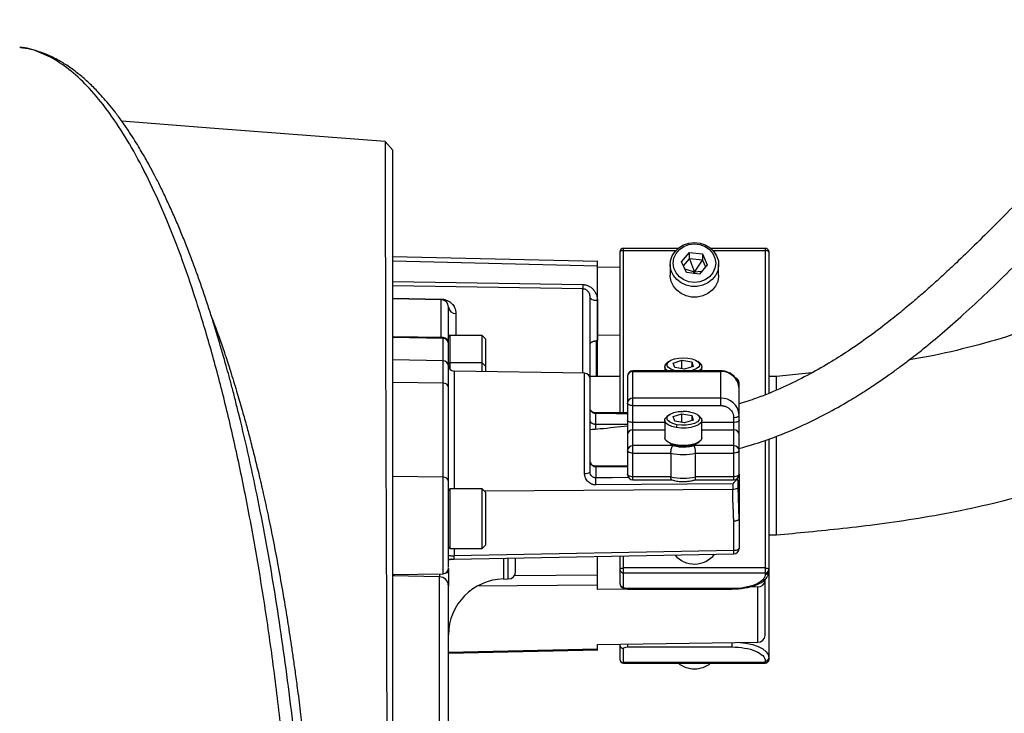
# Model space of a CAD drawing. Header units: inches. Extents: x -21 to 109, y -42 to 31.
# Tile 14 of 15: x 93 to 103, y 5 to 12. Entities that reach past the tile are written whole.
import ezdxf

# ---------------------------------------------------------------- set-up
doc = ezdxf.new("R2010")
doc.units = ezdxf.units.IN
doc.header["$MEASUREMENT"] = 0

msp = doc.modelspace()

# ---------------------------------------------------------------- linework, layer by layer
at = {"color": 7, "linetype": 'Continuous', "lineweight": 25}
for p, q in [((92.715, 11.728), (92.713, 11.728)), ((92.714, 11.728), (92.713, 11.728)), ((96.654, 10.643), (96.574, 10.735)), ((99.669, 9.606), (99.094, 9.606)), ((100.591, 9.606), (100.016, 9.606)), ((98.82, 9.466), (96.652, 9.516)), ((98.819, 9.42), (96.654, 9.47)), ((99.055, 9.567), (99.055, 7.867)), ((99.707, 9.465), (99.79, 9.563)), ((99.727, 9.422), (99.79, 9.497)), ((99.79, 9.563), (99.926, 9.547)), ((99.79, 9.497), (99.79, 9.563)), ((99.926, 9.481), (99.79, 9.497)), ((99.79, 9.497), (99.843, 9.354)), ((99.843, 9.354), (99.926, 9.481)), ((99.926, 9.547), (99.978, 9.433)), ((99.926, 9.547), (99.926, 9.481)), ((99.926, 9.481), (99.958, 9.41)), ((100.63, 9.567), (100.63, 8.077)), ((98.819, 8.632), (98.819, 9.42)), ((98.819, 9.412), (99.055, 9.408)), ((99.587, 9.436), (99.587, 9.323)), ((99.759, 9.351), (99.707, 9.465)), ((99.843, 9.354), (99.743, 9.387)), ((99.978, 9.433), (99.895, 9.335)), ((100.098, 9.323), (100.098, 9.436)), ((99.895, 9.335), (99.759, 9.351)), ((99.829, 9.343), (99.843, 9.354)), ((99.916, 9.361), (99.843, 9.354)), ((99.851, 9.34), (99.843, 9.354)), ((96.654, 9.256), (98.663, 9.223)), ((98.663, 9.178), (96.654, 9.211)), ((96.654, 9.079), (97.167, 9.071)), ((97.167, 9.064), (96.654, 9.073)), ((98.818, 9.054), (98.818, 8.632)), ((97.186, 8.663), (96.654, 8.672)), ((97.186, 8.655), (96.654, 8.665)), ((97.186, 6.169), (97.186, 8.663)), ((97.598, 8.687), (97.26, 8.687)), ((97.638, 8.648), (97.598, 8.687)), ((97.598, 8.305), (97.598, 8.687)), ((97.638, 8.304), (97.638, 8.648)), ((99.055, 8.69), (98.819, 8.686)), ((97.244, 8.359), (97.244, 8.597)), ((98.804, 8.632), (98.804, 8.252)), ((98.818, 8.632), (98.819, 8.632)), ((97.186, 8.418), (96.654, 8.427)), ((97.598, 8.396), (97.26, 8.396)), ((97.638, 8.357), (97.598, 8.396)), ((99.528, 8.355), (99.528, 8.312)), ((99.571, 8.411), (99.55, 8.394)), ((99.619, 8.395), (99.71, 8.424)), ((99.634, 8.347), (99.619, 8.395)), ((99.739, 8.329), (99.634, 8.347)), ((99.71, 8.424), (99.815, 8.406)), ((99.71, 8.334), (99.71, 8.424)), ((99.829, 8.358), (99.739, 8.329)), ((99.815, 8.406), (99.829, 8.358)), ((99.815, 8.406), (99.815, 8.353)), ((99.899, 8.394), (99.878, 8.411)), ((99.921, 8.312), (99.921, 8.355)), ((98.682, 8.286), (97.302, 8.31)), ((99.055, 8.252), (98.74, 8.252)), ((99.134, 8.253), (99.134, 7.792)), ((100.118, 8.312), (99.193, 8.312)), ((99.193, 7.16), (99.193, 8.312)), ((99.193, 8.307), (100.118, 8.307)), ((100.118, 8.312), (100.118, 7.945)), ((100.709, 8.252), (100.63, 8.252)), ((101.084, 8.292), (100.709, 8.252)), ((100.709, 8.113), (100.709, 8.252)), ((97.186, 8.182), (96.654, 8.189)), ((97.244, 7.145), (97.244, 8.142)), ((100.315, 7.792), (100.315, 8.184)), ((100.118, 8.024), (99.193, 8.024)), ((99.193, 7.945), (100.118, 7.945)), ((98.799, 7.694), (98.799, 7.864)), ((99.134, 7.867), (98.8, 7.869)), ((99.571, 7.845), (99.55, 7.828)), ((99.619, 7.829), (99.71, 7.858)), ((99.634, 7.782), (99.619, 7.829)), ((99.71, 7.858), (99.815, 7.84)), ((99.71, 7.768), (99.71, 7.858)), ((99.815, 7.84), (99.829, 7.792)), ((99.815, 7.84), (99.815, 7.788)), ((99.899, 7.828), (99.878, 7.845)), ((100.256, 7.82), (100.256, 7.16)), ((99.528, 7.789), (99.528, 7.606)), ((99.739, 7.763), (99.634, 7.782)), ((99.658, 7.743), (99.649, 7.713)), ((99.829, 7.792), (99.739, 7.763)), ((99.921, 7.606), (99.921, 7.789)), ((99.134, 7.635), (99.134, 7.219)), ((100.315, 7.219), (100.315, 7.635)), ((100.709, 6.579), (100.709, 7.622)), ((99.613, 7.522), (99.193, 7.522)), ((100.256, 7.522), (99.836, 7.522)), ((100.591, 7.579), (100.591, 6.161)), ((100.63, 7.591), (100.63, 5.265)), ((99.193, 7.443), (99.594, 7.443)), ((99.594, 7.443), (99.594, 7.194)), ((99.855, 7.194), (99.855, 7.443)), ((99.855, 7.443), (100.256, 7.443)), ((99.134, 7.305), (98.799, 7.305)), ((98.799, 7.305), (98.799, 7.182)), ((97.186, 7.189), (96.654, 7.196)), ((99.594, 7.194), (99.193, 7.194)), ((100.256, 7.194), (99.855, 7.194)), ((100.247, 7.118), (98.8, 7.107)), ((99.193, 7.16), (99.605, 7.16)), ((99.844, 7.16), (100.256, 7.16)), ((100.247, 7.118), (100.247, 7.06)), ((100.295, 7.164), (100.29, 7.172)), ((100.305, 7.083), (100.305, 7.152)), ((100.314, 6.746), (100.305, 7.083)), ((97.598, 7.065), (97.26, 7.065)), ((97.638, 7.026), (97.598, 7.065)), ((97.598, 6.435), (97.598, 7.065)), ((97.638, 6.475), (97.638, 7.026)), ((100.257, 6.413), (100.257, 6.725)), ((100.315, 6.75), (100.315, 6.438)), ((100.63, 6.579), (100.709, 6.579)), ((97.598, 6.435), (97.638, 6.475)), ((97.26, 6.435), (97.598, 6.435)), ((100.257, 6.413), (97.302, 6.356)), ((97.302, 6.322), (100.258, 6.379)), ((98.819, 6.153), (98.819, 6.351)), ((99.055, 6.356), (99.055, 6.063)), ((99.094, 6.028), (99.094, 6.356)), ((96.654, 6.16), (97.186, 6.169)), ((97.147, 6.136), (96.654, 6.148)), ((97.244, 6.221), (97.244, 6.168)), ((100.591, 6.23), (99.094, 6.23)), ((99.094, 6.177), (100.591, 6.177)), ((97.147, 4.542), (97.147, 6.136)), ((97.824, 6.112), (97.875, 6.113)), ((98.819, 6.002), (98.819, 6.048)), ((100.591, 5.518), (100.591, 6.112)), ((99.154, 6.007), (98.819, 6.002)), ((100.236, 6.011), (99.134, 6.011)), ((99.134, 6.007), (100.236, 6.007)), ((100.513, 6.029), (100.416, 6.027)), ((100.513, 5.446), (100.513, 6.029)), ((98.819, 5.42), (100.513, 5.446)), ((98.819, 5.373), (98.819, 5.42)), ((99.055, 5.423), (99.055, 5.265)), ((97.244, 5.329), (98.82, 5.366)), ((99.094, 5.225), (99.094, 5.379)), ((99.134, 5.395), (100.236, 5.395)), ((100.591, 5.229), (99.094, 5.229)), ((99.094, 5.225), (100.591, 5.225)), ((100.591, 5.246), (100.591, 5.225))]:
    msp.add_line(p, q, dxfattribs=at)
at = {"color": 8, "linetype": 'Continuous', "lineweight": 25}
for p, q in [((99.094, 7.867), (99.094, 9.606)), ((99.094, 9.584), (99.645, 9.584)), ((100.04, 9.584), (100.591, 9.584)), ((100.591, 9.606), (100.591, 8.061)), ((98.663, 8.286), (98.663, 9.178)), ((97.167, 8.663), (97.167, 9.064)), ((97.321, 8.92), (97.321, 8.687)), ((97.26, 8.329), (97.26, 8.687)), ((98.818, 8.252), (98.818, 8.629)), ((97.302, 8.31), (97.302, 7.065)), ((98.682, 7.229), (98.682, 8.286)), ((99.134, 7.746), (98.799, 7.746)), ((99.528, 7.767), (99.193, 7.767)), ((100.256, 7.767), (99.921, 7.767)), ((99.193, 7.688), (99.528, 7.688)), ((99.921, 7.688), (100.256, 7.688)), ((98.799, 7.3), (99.134, 7.3)), ((97.26, 6.435), (97.26, 7.065)), ((100.247, 7.06), (97.623, 7.04)), ((97.302, 6.435), (97.302, 6.356)), ((97.824, 6.332), (97.824, 6.112)), ((97.875, 6.113), (97.875, 6.333)), ((97.147, 6.168), (97.147, 6.136)), ((98.819, 6.153), (97.937, 6.145)), ((98.819, 6.048), (97.546, 6.037)), ((99.134, 6.011), (99.134, 6.007)), ((100.236, 6.007), (100.236, 6.011)), ((99.134, 5.425), (99.134, 5.395)), ((100.236, 5.442), (100.236, 5.395)), ((98.819, 5.373), (97.244, 5.337))]:
    msp.add_line(p, q, dxfattribs=at)
at = {"color": 7, "linetype": 'Continuous', "lineweight": 25, "flags": 128}
for points in [[(96.575, 10.734), (94.771, 10.874), (93.793, 10.949)], [(99.094, 9.584), (99.087, 9.583), (99.079, 9.582), (99.073, 9.581), (99.067, 9.579), (99.062, 9.576), (99.058, 9.573), (99.056, 9.57), (99.055, 9.567)], [(99.843, 9.668), (99.902, 9.661), (99.957, 9.643), (100.007, 9.613), (100.048, 9.574), (100.077, 9.528), (100.095, 9.476), (100.098, 9.422), (100.088, 9.369), (100.064, 9.32), (100.029, 9.277), (99.983, 9.242), (99.93, 9.218), (99.872, 9.205), (99.813, 9.205), (99.755, 9.218), (99.702, 9.242), (99.656, 9.277), (99.621, 9.32), (99.597, 9.369), (99.587, 9.422), (99.591, 9.476), (99.608, 9.528), (99.637, 9.574), (99.678, 9.613), (99.728, 9.643), (99.784, 9.661), (99.843, 9.668)], [(99.843, 9.246), (99.784, 9.253), (99.73, 9.273), (99.684, 9.305), (99.648, 9.347), (99.626, 9.396), (99.618, 9.449), (99.626, 9.502), (99.648, 9.551), (99.684, 9.593), (99.73, 9.625), (99.784, 9.646), (99.843, 9.653)], [(99.843, 9.653), (99.901, 9.646), (99.955, 9.625), (100.001, 9.593), (100.037, 9.551), (100.059, 9.502), (100.067, 9.449), (100.059, 9.396), (100.037, 9.347), (100.001, 9.305), (99.955, 9.273), (99.901, 9.253), (99.843, 9.246)], [(100.63, 9.567), (100.629, 9.57), (100.627, 9.573), (100.623, 9.576), (100.618, 9.579), (100.612, 9.581), (100.606, 9.582), (100.598, 9.583), (100.591, 9.584)], [(100.098, 9.323), (100.098, 9.309), (100.088, 9.256), (100.064, 9.207), (100.029, 9.164), (99.983, 9.129), (99.93, 9.105), (99.872, 9.092), (99.813, 9.092), (99.755, 9.105), (99.702, 9.129), (99.656, 9.164), (99.621, 9.207), (99.597, 9.256), (99.587, 9.309), (99.587, 9.323)], [(98.818, 9.054), (98.802, 9.055), (98.788, 9.057), (98.774, 9.06), (98.763, 9.064), (98.753, 9.069), (98.746, 9.075), (98.742, 9.081), (98.74, 9.088)], [(99.643, 8.312), (99.631, 8.315), (99.593, 8.329), (99.567, 8.346), (99.553, 8.366), (99.553, 8.387), (99.567, 8.407), (99.593, 8.425), (99.631, 8.438), (99.676, 8.447), (99.724, 8.45)], [(99.724, 8.45), (99.773, 8.447), (99.818, 8.438), (99.855, 8.425), (99.882, 8.407), (99.896, 8.387), (99.896, 8.366), (99.882, 8.346), (99.855, 8.329), (99.818, 8.315), (99.806, 8.312)], [(99.556, 8.312), (99.539, 8.327), (99.528, 8.349), (99.532, 8.372), (99.55, 8.393), (99.55, 8.394)], [(99.899, 8.394), (99.899, 8.393), (99.917, 8.372), (99.921, 8.349), (99.91, 8.327), (99.893, 8.312)], [(99.193, 7.945), (99.181, 7.946), (99.17, 7.947), (99.16, 7.949), (99.151, 7.952), (99.144, 7.956), (99.138, 7.961), (99.135, 7.965), (99.134, 7.97)], [(99.649, 7.713), (99.602, 7.724), (99.565, 7.741), (99.54, 7.761), (99.528, 7.783), (99.531, 7.806), (99.549, 7.827), (99.55, 7.828)], [(99.658, 7.743), (99.613, 7.755), (99.578, 7.772), (99.557, 7.792), (99.551, 7.814), (99.562, 7.836), (99.587, 7.855), (99.625, 7.871), (99.672, 7.881), (99.724, 7.884)], [(99.899, 7.828), (99.899, 7.828), (99.917, 7.807), (99.921, 7.784), (99.91, 7.762), (99.886, 7.742), (99.85, 7.726), (99.805, 7.714), (99.754, 7.707), (99.701, 7.707), (99.649, 7.713)], [(99.791, 7.878), (99.833, 7.868), (99.867, 7.853), (99.889, 7.834), (99.898, 7.813), (99.892, 7.793), (99.873, 7.773), (99.842, 7.757), (99.802, 7.745), (99.755, 7.739), (99.706, 7.738), (99.658, 7.743)], [(100.256, 7.82), (100.267, 7.821), (100.279, 7.822), (100.289, 7.824), (100.298, 7.828), (100.305, 7.831), (100.31, 7.836), (100.314, 7.84), (100.315, 7.845)], [(99.193, 7.767), (99.181, 7.767), (99.17, 7.769), (99.16, 7.771), (99.151, 7.774), (99.144, 7.778), (99.138, 7.782), (99.135, 7.787), (99.134, 7.792)], [(100.315, 7.792), (100.314, 7.787), (100.31, 7.782), (100.305, 7.778), (100.298, 7.774), (100.289, 7.771), (100.279, 7.769), (100.267, 7.767), (100.256, 7.767)], [(99.921, 7.606), (99.921, 7.6), (99.91, 7.578), (99.885, 7.558), (99.849, 7.541), (99.803, 7.529), (99.751, 7.523), (99.698, 7.523), (99.646, 7.529), (99.6, 7.541), (99.564, 7.558), (99.539, 7.578), (99.528, 7.6), (99.528, 7.606)], [(99.193, 7.443), (99.181, 7.444), (99.17, 7.445), (99.16, 7.448), (99.151, 7.451), (99.144, 7.455), (99.138, 7.459), (99.135, 7.464), (99.134, 7.468)], [(100.315, 7.468), (100.314, 7.464), (100.31, 7.459), (100.305, 7.455), (100.298, 7.451), (100.289, 7.448), (100.279, 7.445), (100.267, 7.444), (100.256, 7.443)], [(99.193, 7.194), (99.181, 7.194), (99.17, 7.196), (99.16, 7.198), (99.151, 7.201), (99.144, 7.205), (99.138, 7.209), (99.135, 7.214), (99.134, 7.219)], [(100.315, 7.219), (100.314, 7.214), (100.31, 7.209), (100.305, 7.205), (100.298, 7.201), (100.289, 7.198), (100.279, 7.196), (100.267, 7.194), (100.256, 7.194)], [(100.303, 7.091), (100.305, 7.085), (100.305, 7.083)], [(100.257, 6.725), (100.268, 6.726), (100.279, 6.727), (100.289, 6.73), (100.298, 6.733), (100.305, 6.736), (100.311, 6.741), (100.314, 6.745), (100.315, 6.75)], [(97.302, 6.322), (97.302, 6.322), (97.302, 6.322), (97.302, 6.325), (97.302, 6.329), (97.302, 6.334), (97.302, 6.34), (97.302, 6.347), (97.302, 6.356)], [(100.315, 6.438), (100.314, 6.433), (100.311, 6.428), (100.305, 6.424), (100.298, 6.42), (100.289, 6.417), (100.279, 6.415), (100.268, 6.413), (100.257, 6.413)], [(99.055, 6.213), (99.056, 6.216), (99.058, 6.219), (99.062, 6.222), (99.067, 6.225), (99.073, 6.227), (99.079, 6.228), (99.087, 6.229), (99.094, 6.23)], [(100.591, 6.23), (100.598, 6.229), (100.606, 6.228), (100.612, 6.227), (100.618, 6.225), (100.623, 6.222), (100.627, 6.219), (100.629, 6.216), (100.63, 6.213)]]:
    msp.add_lwpolyline(points, dxfattribs=at)
at = {"color": 8, "linetype": 'Continuous', "lineweight": 25, "flags": 128}
for points in [[(98.799, 7.864), (99.02, 7.862), (99.134, 7.861)], [(99.146, 7.184), (98.972, 7.183), (98.799, 7.182)], [(100.305, 7.083), (100.303, 7.08), (100.299, 7.074), (100.293, 7.069), (100.283, 7.065), (100.272, 7.062), (100.26, 7.06), (100.247, 7.06)], [(99.055, 5.414), (99.057, 5.421), (99.058, 5.423)], [(100.324, 5.443), (100.387, 5.435), (100.455, 5.42), (100.515, 5.399), (100.564, 5.374), (100.6, 5.345), (100.622, 5.314), (100.63, 5.281)]]:
    msp.add_lwpolyline(points, dxfattribs=at)
at = {"color": 7, "linetype": 'Continuous', "lineweight": 25}
for centre, radius, start, end in [((99.094, 9.567), 0.0394, 90, 180), ((100.591, 9.567), 0.0394, 360, 90), ((99.755, 9.201), 1.092, 178.8198, 181.1802), ((97.306, 9.067), 0.139, 178.7024, 181.2976), ((97.165, 8.985), 0.0787, 360, 89), ((97.317, 8.992), 0.0729, 185.4066, 273.7409), ((97.185, 8.604), 0.0591, 360, 89), ((97.185, 8.597), 0.0587, 0.3518, 89.364), ((97.26, 8.672), 0.0157, 90, 180), ((97.185, 8.359), 0.0587, 0.3518, 89.364), ((97.26, 8.381), 0.0157, 90, 180), ((97.303, 8.369), 0.0591, 180, 269), ((98.681, 8.227), 0.0591, 360, 89), ((99.193, 8.253), 0.0591, 90, 180), ((99.19, 8.25), 0.0565, 87.3247, 177.0479), ((100.127, 8.118), 0.188, 2.9521, 92.6753), ((100.256, 8.184), 0.0591, 0, 71.7131), ((97.192, 8.129), 0.0531, 8.8916, 96.0281), ((99.19, 7.967), 0.0565, 87.3247, 177.0479), ((100.127, 7.836), 0.188, 2.9521, 92.6753), ((99.725, 7.497), 0.387, 80.2563, 90.1233), ((99.19, 7.632), 0.0565, 87.3247, 177.0479), ((100.259, 7.632), 0.0565, 2.9521, 92.6753), ((99.19, 7.465), 0.0565, 87.3247, 177.0479), ((100.259, 7.465), 0.0565, 2.9521, 92.6753), ((97.243, 7.382), 0.0984, 89, 90), ((99.724, 7.941), 0.514, 255.2945, 284.7055), ((97.192, 7.136), 0.0531, 8.8916, 96.0281), ((97.243, 7.139), 0.139, 89.2929, 90), ((98.696, 7.306), 0.078, 259.9348, 304.685), ((96.356, 7.111), 2.444, 359.9192, 1.666), ((99.193, 7.219), 0.0591, 180, 270), ((99.724, 7.691), 0.514, 255.2945, 284.7055), ((100.256, 7.219), 0.0591, 270, 0), ((97.26, 7.049), 0.0157, 90, 180), ((97.26, 6.451), 0.0157, 180, 270), ((99.842, 6.541), 0.27, 220.1477, 322.0643), ((100.256, 6.438), 0.0591, 270, 360), ((97.185, 6.228), 0.0591, 271, 360), ((97.874, 6.192), 0.0787, 271, 360), ((99.093, 6.215), 0.0377, 182.9521, 272.6753), ((100.592, 6.215), 0.0377, 267.3247, 357.0479), ((100.592, 6.198), 0.0377, 267.3247, 357.0479), ((97.147, 6.039), 0.0966, 1.0565, 90.0665), ((97.835, 5.522), 0.591, 91, 180), ((99.093, 6.065), 0.0377, 182.9521, 272.6753), ((100.515, 6.104), 0.0752, 268.2573, 357.1113), ((100.515, 5.521), 0.0752, 268.2573, 357.1113), ((99.093, 5.416), 0.0377, 182.9521, 272.6753), ((99.094, 5.265), 0.0394, 180, 270), ((99.093, 5.266), 0.0377, 182.9521, 272.6753), ((99.84, 5.433), 0.269, 230.5323, 270.4854), ((99.845, 5.433), 0.269, 269.5146, 309.4677), ((100.592, 5.283), 0.0377, 267.3247, 357.0479), ((100.591, 5.265), 0.0394, 270, 0), ((100.592, 5.266), 0.0377, 267.3247, 357.0479)]:
    msp.add_arc(centre, radius, start, end, dxfattribs=at)
at = {"color": 8, "linetype": 'Continuous', "lineweight": 25}
for centre, radius, start, end in [((100.261, 8.182), 0.0538, 1.5988, 70.7496), ((98.824, 7.865), 0.0249, 169.3681, 182.0969), ((97.19, 6.167), 0.0541, 0.8538, 33.5347)]:
    msp.add_arc(centre, radius, start, end, dxfattribs=at)
at = {"color": 7, "linetype": 'Continuous', "lineweight": 25}
for points, knots in [([(108.099, 12.023), (107.925, 11.869), (107.581, 11.566), (107.066, 11.121), (106.557, 10.694), (106.05, 10.292), (105.543, 9.917), (105.032, 9.574), (104.538, 9.28), (104.062, 9.033), (103.605, 8.833), (103.143, 8.668), (102.673, 8.539), (102.329, 8.463), (102.14, 8.434), (102.114, 8.43)], [0, 0, 0, 0, 0.099761, 0.197441, 0.292618, 0.385025, 0.474683, 0.561743, 0.646264, 0.71788, 0.787169, 0.854644, 0.921519, 0.988919, 1, 1, 1, 1]), ([(95.841, -1.106), (95.844, -0.958), (95.851, -0.677), (95.855, -0.275), (95.856, 0.084), (95.854, 0.4), (95.85, 0.672), (95.845, 0.942), (95.838, 1.226), (95.828, 1.54), (95.81, 1.995), (95.778, 2.588), (95.727, 3.309), (95.669, 3.959), (95.607, 4.536), (95.545, 5.043), (95.476, 5.537), (95.402, 6.018), (95.321, 6.487), (95.233, 6.947), (95.137, 7.401), (95.056, 7.744), (94.996, 7.984), (94.961, 8.122), (94.927, 8.249), (94.896, 8.359), (94.871, 8.449), (94.848, 8.527), (94.825, 8.606), (94.795, 8.707), (94.756, 8.834), (94.709, 8.981), (94.66, 9.129), (94.61, 9.273), (94.558, 9.417), (94.503, 9.562), (94.445, 9.708), (94.386, 9.852), (94.324, 9.993), (94.261, 10.131), (94.199, 10.261), (94.14, 10.376), (94.09, 10.469), (94.048, 10.545), (94.01, 10.613), (93.966, 10.686), (93.915, 10.768), (93.857, 10.858), (93.791, 10.953), (93.722, 11.046), (93.654, 11.131), (93.591, 11.204), (93.519, 11.283), (93.432, 11.368), (93.325, 11.46), (93.233, 11.527), (93.155, 11.576), (93.092, 11.611), (93.017, 11.648), (92.928, 11.682), (92.827, 11.712), (92.756, 11.722), (92.72, 11.727)], [0, 0, 0, 0, 0.023027, 0.043859, 0.062505, 0.078869, 0.092951, 0.10478, 0.120946, 0.137317, 0.153968, 0.19252, 0.231249, 0.270221, 0.299321, 0.328319, 0.357287, 0.386258, 0.415325, 0.444889, 0.475013, 0.506353, 0.516504, 0.526812, 0.536515, 0.544812, 0.551705, 0.557207, 0.562955, 0.570094, 0.581046, 0.593582, 0.606081, 0.618461, 0.630727, 0.644288, 0.657959, 0.671856, 0.685973, 0.700316, 0.714732, 0.727761, 0.739054, 0.747278, 0.754923, 0.764021, 0.774715, 0.787011, 0.800549, 0.815588, 0.829279, 0.841619, 0.852895, 0.872108, 0.891939, 0.913969, 0.923345, 0.934468, 0.947804, 0.963354, 0.981127, 1, 1, 1, 1]), ([(96.575, 10.734), (96.575, 10.734), (96.575, 10.735), (96.575, 10.729), (96.575, 10.721), (96.575, 10.714), (96.575, 10.706), (96.575, 10.698), (96.575, 10.691), (96.575, 10.683), (96.575, 10.674), (96.575, 10.664), (96.575, 10.651), (96.575, 10.633), (96.575, 10.613), (96.575, 10.593), (96.575, 10.576), (96.575, 10.561), (96.575, 10.548), (96.575, 10.534), (96.575, 10.517), (96.575, 10.468), (96.575, 10.411), (96.575, 10.345), (96.575, 10.313), (96.575, 10.284), (96.575, 10.259), (96.575, 10.233), (96.576, 10.2), (96.576, 10.161), (96.576, 10.12), (96.576, 10.084), (96.576, 10.055), (96.576, 10.034), (96.576, 10.013), (96.576, 9.987), (96.576, 9.958), (96.576, 9.935), (96.576, 9.92), (96.576, 9.916), (96.576, 9.914), (96.576, 9.912), (96.576, 9.901), (96.576, 9.881), (96.576, 9.848), (96.576, 9.803), (96.576, 9.745), (96.576, 9.695), (96.576, 9.659), (96.576, 9.643), (96.576, 9.625), (96.576, 9.607), (96.576, 9.589), (96.576, 9.57), (96.576, 9.55), (96.576, 9.489), (96.577, 9.392), (96.577, 9.262), (96.577, 9.151), (96.577, 9.06), (96.577, 8.99), (96.578, 8.939), (96.578, 8.903), (96.578, 8.872), (96.578, 8.84), (96.578, 8.806), (96.578, 8.771), (96.578, 8.735), (96.578, 8.686), (96.578, 8.623), (96.578, 8.545), (96.579, 8.465), (96.579, 8.402), (96.579, 8.345), (96.579, 8.287), (96.579, 8.201), (96.58, 8.088), (96.58, 7.976), (96.58, 7.888), (96.581, 7.836), (96.581, 7.799), (96.581, 7.762), (96.581, 7.725), (96.581, 7.651), (96.582, 7.522), (96.582, 7.33), (96.583, 7.112), (96.584, 6.882), (96.585, 6.706), (96.585, 6.579), (96.585, 6.505), (96.586, 6.426), (96.586, 6.352), (96.586, 6.281), (96.586, 6.215), (96.587, 6.139), (96.587, 6.057), (96.587, 5.963), (96.587, 5.876), (96.588, 5.792), (96.588, 5.715), (96.588, 5.64), (96.588, 5.568), (96.588, 5.499), (96.589, 5.434), (96.589, 5.355), (96.589, 5.25), (96.59, 5.105), (96.59, 4.934), (96.591, 4.74), (96.591, 4.536), (96.591, 4.383), (96.592, 4.292), (96.592, 4.262), (96.592, 4.232), (96.592, 4.201), (96.592, 4.17), (96.592, 4.137), (96.592, 4.095), (96.592, 4.034), (96.592, 3.946), (96.593, 3.829), (96.593, 3.723), (96.593, 3.637), (96.593, 3.579), (96.593, 3.517), (96.593, 3.453), (96.593, 3.385), (96.594, 3.314), (96.594, 3.099), (96.594, 2.75), (96.595, 2.278), (96.595, 1.84), (96.595, 1.436), (96.595, 1.072), (96.594, 0.748), (96.594, 0.464), (96.593, 0.219), (96.593, 0.069), (96.593, 0)], [0, 0, 0, 0, 0.006084, 0.024465, 0.031948, 0.039584, 0.047373, 0.052442, 0.057165, 0.062146, 0.067382, 0.07287, 0.078609, 0.087457, 0.096372, 0.103917, 0.110092, 0.114902, 0.118351, 0.122799, 0.128445, 0.134086, 0.165048, 0.172061, 0.179073, 0.186083, 0.190017, 0.194553, 0.201416, 0.208993, 0.216454, 0.224071, 0.227876, 0.230957, 0.23456, 0.238687, 0.243338, 0.248515, 0.249778, 0.250317, 0.25036, 0.250614, 0.251596, 0.255037, 0.259942, 0.26658, 0.274959, 0.285091, 0.287288, 0.289552, 0.291884, 0.294283, 0.296749, 0.299282, 0.301881, 0.304545, 0.322728, 0.338323, 0.351364, 0.361141, 0.368774, 0.374267, 0.377624, 0.380358, 0.383975, 0.387591, 0.391206, 0.394821, 0.398435, 0.406179, 0.413923, 0.421668, 0.429355, 0.432197, 0.437831, 0.445781, 0.456053, 0.46866, 0.475923, 0.479102, 0.482284, 0.485469, 0.488657, 0.491848, 0.504535, 0.521131, 0.539168, 0.557147, 0.575068, 0.579604, 0.585803, 0.591654, 0.597158, 0.602316, 0.607127, 0.611593, 0.618883, 0.625013, 0.631685, 0.637371, 0.642825, 0.648047, 0.653037, 0.657794, 0.662319, 0.666611, 0.67397, 0.6838, 0.696123, 0.708427, 0.722508, 0.736348, 0.738259, 0.740192, 0.742148, 0.744126, 0.746127, 0.748149, 0.750477, 0.75417, 0.759926, 0.767387, 0.776549, 0.780016, 0.783675, 0.787526, 0.791569, 0.795804, 0.800231, 0.804849, 0.835991, 0.864764, 0.891219, 0.915378, 0.937251, 0.956431, 0.973276, 0.987798, 1, 1, 1, 1]), ([(96.654, 3.156), (96.654, 3.248), (96.654, 3.561), (96.654, 4.084), (96.654, 4.721), (96.654, 5.336), (96.654, 5.926), (96.654, 6.49), (96.654, 7.028), (96.654, 7.537), (96.654, 8.013), (96.654, 8.454), (96.654, 8.859), (96.654, 9.226), (96.654, 9.555), (96.654, 9.843), (96.654, 10.087), (96.654, 10.289), (96.654, 10.447), (96.654, 10.559), (96.654, 10.63), (96.654, 10.638), (96.654, 10.643)], [0, 0, 0, 0, 0.021096, 0.072565, 0.124442, 0.176052, 0.227425, 0.278733, 0.330296, 0.382048, 0.433651, 0.485152, 0.53645, 0.58794, 0.639683, 0.69145, 0.742852, 0.79415, 0.845564, 0.897309, 0.949056, 1, 1, 1, 1]), ([(100.709, 6.579), (100.822, 6.59), (101.056, 6.612), (101.419, 6.649), (101.807, 6.695), (102.222, 6.756), (102.663, 6.836), (103.127, 6.942), (103.609, 7.076), (104.105, 7.243), (104.607, 7.449), (105.11, 7.696), (105.613, 7.979), (106.114, 8.295), (106.613, 8.638), (107.162, 9.048), (107.761, 9.529), (108.412, 10.083), (108.846, 10.465), (109.067, 10.659)], [0, 0, 0, 0, 0.0350333, 0.0724909, 0.1125812, 0.1556051, 0.2019823, 0.2509511, 0.3029118, 0.3573036, 0.4135043, 0.4724231, 0.5331298, 0.5956009, 0.659785, 0.7256379, 0.8142251, 0.9055076, 1, 1, 1, 1]), ([(103.531, 10.379), (103.442, 10.286), (103.272, 10.111), (103.03, 9.864), (102.812, 9.648), (102.631, 9.474), (102.484, 9.336), (102.368, 9.231), (102.265, 9.139), (102.157, 9.046), (102.03, 8.939), (101.87, 8.811), (101.681, 8.668), (101.476, 8.526), (101.258, 8.388), (101.03, 8.259), (100.776, 8.134), (100.535, 8.032), (100.375, 7.983), (100.314, 7.964)], [0, 0, 0, 0, 0.096212, 0.182436, 0.258633, 0.324823, 0.369843, 0.408745, 0.441553, 0.472287, 0.514596, 0.564977, 0.623342, 0.689617, 0.748302, 0.811943, 0.880482, 0.953956, 1, 1, 1, 1]), ([(100.312, 7.491), (100.422, 7.523), (100.643, 7.589), (100.951, 7.717), (101.228, 7.853), (101.453, 7.98), (101.633, 8.091), (101.775, 8.184), (101.896, 8.268), (102.001, 8.345), (102.123, 8.436), (102.276, 8.556), (102.472, 8.719), (102.695, 8.916), (102.944, 9.147), (103.218, 9.414), (103.517, 9.716), (103.724, 9.929), (103.832, 10.041)], [0, 0, 0, 0, 0.075997, 0.152795, 0.221925, 0.28324, 0.326588, 0.364842, 0.398049, 0.426277, 0.453719, 0.501609, 0.559707, 0.627911, 0.706081, 0.794117, 0.892056, 1, 1, 1, 1]), ([(98.819, 9.42), (98.819, 9.422), (98.819, 9.425), (98.819, 9.43), (98.819, 9.435), (98.819, 9.439), (98.819, 9.444), (98.819, 9.447), (98.819, 9.451), (98.819, 9.454), (98.819, 9.457), (98.819, 9.459), (98.819, 9.461), (98.819, 9.463), (98.819, 9.464), (98.819, 9.465), (98.819, 9.466), (98.819, 9.466), (98.819, 9.466)], [0, 0, 0, 0, 0.064815, 0.12932, 0.193517, 0.257404, 0.320982, 0.384251, 0.447212, 0.509865, 0.572209, 0.634245, 0.695973, 0.757393, 0.818506, 0.879311, 0.939809, 1, 1, 1, 1]), ([(98.663, 9.223), (98.665, 9.223), (98.669, 9.223), (98.676, 9.223), (98.683, 9.222), (98.689, 9.221), (98.699, 9.219), (98.712, 9.215), (98.727, 9.208), (98.741, 9.2), (98.759, 9.187), (98.778, 9.169), (98.796, 9.143), (98.806, 9.119), (98.812, 9.1), (98.815, 9.085), (98.817, 9.07), (98.817, 9.059), (98.818, 9.054)], [0, 0, 0, 0, 0.024959, 0.04987, 0.074794, 0.099793, 0.124926, 0.187182, 0.250215, 0.312276, 0.375399, 0.500171, 0.623277, 0.750298, 0.812041, 0.873997, 0.936531, 1, 1, 1, 1]), ([(98.74, 9.088), (98.74, 9.09), (98.74, 9.094), (98.74, 9.099), (98.739, 9.105), (98.738, 9.11), (98.737, 9.115), (98.734, 9.124), (98.729, 9.135), (98.721, 9.149), (98.709, 9.161), (98.698, 9.169), (98.687, 9.174), (98.679, 9.176), (98.671, 9.178), (98.666, 9.178), (98.663, 9.178)], [0, 0, 0, 0, 0.05336, 0.104341, 0.152931, 0.199124, 0.242911, 0.284287, 0.42518, 0.549774, 0.675284, 0.78699, 0.842793, 0.896447, 0.948609, 1, 1, 1, 1]), ([(97.167, 9.071), (97.168, 9.07), (97.171, 9.07), (97.176, 9.07), (97.18, 9.07), (97.185, 9.069), (97.189, 9.069), (97.195, 9.068), (97.2, 9.066), (97.206, 9.065), (97.215, 9.062), (97.229, 9.057), (97.249, 9.047), (97.266, 9.035), (97.279, 9.023), (97.291, 9.009), (97.303, 8.992), (97.312, 8.973), (97.317, 8.957), (97.319, 8.945), (97.321, 8.932), (97.321, 8.924), (97.321, 8.92)], [0, 0, 0, 0, 0.012042, 0.024035, 0.036038, 0.048108, 0.060299, 0.076367, 0.093771, 0.110317, 0.12614, 0.185235, 0.251757, 0.374947, 0.437761, 0.501687, 0.624804, 0.750889, 0.814052, 0.876541, 0.938481, 1, 1, 1, 1]), ([(98.74, 8.238), (98.74, 8.263), (98.74, 8.349), (98.74, 8.482), (98.74, 8.635), (98.74, 8.769), (98.74, 8.883), (98.74, 8.976), (98.74, 9.047), (98.74, 9.074), (98.74, 9.088)], [0, 0, 0, 0, 0.055756, 0.190648, 0.32554, 0.460432, 0.595324, 0.730216, 0.865108, 1, 1, 1, 1]), ([(97.244, 8.611), (97.244, 8.637), (97.244, 8.711), (97.244, 8.815), (97.244, 8.911), (97.244, 8.973), (97.244, 8.981), (97.244, 8.985)], [0, 0, 0, 0, 0.123805, 0.342854, 0.561903, 0.780951, 1, 1, 1, 1]), ([(98.74, 8.59), (98.74, 8.592), (98.74, 8.594), (98.741, 8.597), (98.742, 8.6), (98.743, 8.603), (98.745, 8.605), (98.746, 8.608), (98.749, 8.611), (98.751, 8.613), (98.756, 8.616), (98.763, 8.62), (98.773, 8.624), (98.781, 8.627), (98.789, 8.628), (98.796, 8.629), (98.802, 8.63), (98.804, 8.63)], [0, 0, 0, 0, 0.059664, 0.117954, 0.174994, 0.230917, 0.28586, 0.339974, 0.39341, 0.44633, 0.498899, 0.627797, 0.750326, 0.81586, 0.878661, 0.939691, 1, 1, 1, 1]), ([(98.818, 8.632), (98.816, 8.632), (98.814, 8.632), (98.811, 8.632), (98.808, 8.631), (98.805, 8.63), (98.804, 8.63)], [0, 0, 0, 0, 0.242811, 0.488986, 0.740702, 1, 1, 1, 1]), ([(98.74, 8.151), (98.74, 8.168), (98.74, 8.202), (98.74, 8.225), (98.74, 8.224), (98.74, 8.224)], [0, 0, 0, 0, 0.386899, 0.773798, 1, 1, 1, 1]), ([(100.315, 8.128), (100.314, 8.138), (100.313, 8.163), (100.3, 8.203), (100.275, 8.242), (100.24, 8.275), (100.198, 8.298), (100.156, 8.31), (100.129, 8.312), (100.118, 8.312)], [0, 0, 0, 0, 0.101467, 0.25925, 0.417026, 0.575546, 0.735405, 0.896729, 1, 1, 1, 1]), ([(98.74, 7.242), (98.74, 7.331), (98.74, 7.423), (98.74, 7.605), (98.74, 7.693), (98.74, 7.857), (98.74, 7.932), (98.74, 8.06), (98.74, 8.112), (98.74, 8.151)], [0, 0, 0, 0, 0.25, 0.25, 0.5, 0.5, 0.75, 0.75, 1, 1, 1, 1]), ([(100.118, 7.945), (100.121, 7.945), (100.126, 7.945), (100.133, 7.945), (100.14, 7.944), (100.148, 7.942), (100.155, 7.941), (100.162, 7.939), (100.171, 7.936), (100.182, 7.931), (100.194, 7.925), (100.205, 7.917), (100.216, 7.909), (100.225, 7.899), (100.236, 7.886), (100.245, 7.871), (100.251, 7.855), (100.254, 7.844), (100.255, 7.834), (100.256, 7.826), (100.256, 7.822), (100.256, 7.82)], [0, 0, 0, 0, 0.034293, 0.068586, 0.102879, 0.137172, 0.171465, 0.205758, 0.240051, 0.305033, 0.370021, 0.435067, 0.500104, 0.565423, 0.630078, 0.759981, 0.819965, 0.879953, 0.939693, 0.977081, 1, 1, 1, 1]), ([(98.8, 7.869), (98.792, 7.87), (98.778, 7.871), (98.76, 7.88), (98.746, 7.891), (98.743, 7.899), (98.741, 7.903)], [0, 0, 0, 0, 0.253717, 0.502652, 0.750071, 1, 1, 1, 1]), ([(98.799, 7.746), (98.798, 7.746), (98.795, 7.746), (98.791, 7.747), (98.787, 7.747), (98.784, 7.748), (98.781, 7.748), (98.779, 7.749), (98.777, 7.75), (98.776, 7.75), (98.771, 7.752), (98.764, 7.755), (98.756, 7.76), (98.749, 7.767), (98.744, 7.774), (98.741, 7.781), (98.74, 7.786), (98.74, 7.788), (98.74, 7.788)], [0, 0, 0, 0, 0.046429, 0.088536, 0.126307, 0.159732, 0.188814, 0.213561, 0.233987, 0.250117, 0.261987, 0.380944, 0.500528, 0.610055, 0.742405, 0.878932, 0.965785, 1, 1, 1, 1]), ([(99.134, 7.729), (99.038, 7.718), (98.907, 7.702), (98.776, 7.692), (98.74, 7.689)], [0, 0, 0, 0, 0.730935, 1, 1, 1, 1]), ([(99.134, 7.792), (99.134, 7.79), (99.134, 7.786), (99.134, 7.78), (99.134, 7.774), (99.134, 7.768), (99.134, 7.761), (99.134, 7.755), (99.134, 7.747), (99.134, 7.737), (99.134, 7.725), (99.134, 7.713), (99.134, 7.701), (99.134, 7.69), (99.134, 7.676), (99.134, 7.661), (99.134, 7.648), (99.134, 7.641), (99.134, 7.637), (99.134, 7.635), (99.134, 7.635)], [0, 0, 0, 0, 0.034297, 0.068595, 0.102892, 0.137189, 0.171486, 0.205784, 0.240081, 0.305067, 0.370059, 0.435117, 0.500166, 0.565487, 0.630149, 0.760075, 0.879934, 0.939682, 0.97705, 1, 1, 1, 1]), ([(100.315, 7.635), (100.315, 7.636), (100.315, 7.638), (100.315, 7.641), (100.315, 7.644), (100.315, 7.648), (100.315, 7.652), (100.315, 7.656), (100.315, 7.662), (100.315, 7.67), (100.315, 7.68), (100.315, 7.69), (100.315, 7.701), (100.315, 7.713), (100.315, 7.726), (100.315, 7.738), (100.315, 7.75), (100.315, 7.76), (100.315, 7.771), (100.315, 7.782), (100.315, 7.788), (100.315, 7.792)], [0, 0, 0, 0, 0.034289, 0.068578, 0.102867, 0.137157, 0.171446, 0.205735, 0.240024, 0.304994, 0.369971, 0.435013, 0.500047, 0.565353, 0.629999, 0.722228, 0.760033, 0.820025, 0.880017, 0.940009, 1, 1, 1, 1]), ([(99.578, 7.55), (99.582, 7.547), (99.599, 7.535), (99.63, 7.528), (99.653, 7.524)], [0, 0, 0, 0, 0.261147, 1, 1, 1, 1]), ([(99.594, 7.443), (99.594, 7.445), (99.594, 7.448), (99.594, 7.452), (99.594, 7.457), (99.595, 7.461), (99.595, 7.466), (99.596, 7.471), (99.597, 7.475), (99.597, 7.48), (99.598, 7.485), (99.6, 7.491), (99.602, 7.5), (99.605, 7.508), (99.608, 7.514), (99.61, 7.518), (99.612, 7.521), (99.613, 7.522)], [0, 0, 0, 0, 0.048042, 0.09645, 0.145252, 0.194475, 0.244143, 0.294283, 0.344918, 0.396071, 0.447766, 0.500025, 0.620633, 0.749599, 0.824629, 0.908092, 1, 1, 1, 1]), ([(99.724, 7.505), (99.722, 7.505), (99.717, 7.505), (99.709, 7.506), (99.702, 7.506), (99.695, 7.506), (99.688, 7.507), (99.678, 7.508), (99.661, 7.51), (99.642, 7.514), (99.627, 7.518), (99.619, 7.52), (99.615, 7.521), (99.613, 7.522)], [0, 0, 0, 0, 0.062507, 0.125015, 0.187525, 0.250037, 0.291811, 0.374633, 0.500137, 0.749897, 0.874468, 0.952325, 1, 1, 1, 1]), ([(99.653, 7.524), (99.676, 7.521), (99.724, 7.515), (99.798, 7.522), (99.861, 7.539), (99.885, 7.557), (99.897, 7.566)], [0, 0, 0, 0, 0.250881, 0.501762, 0.752644, 1, 1, 1, 1]), ([(99.836, 7.522), (99.834, 7.521), (99.83, 7.52), (99.824, 7.518), (99.817, 7.516), (99.812, 7.515), (99.805, 7.513), (99.796, 7.512), (99.779, 7.509), (99.759, 7.507), (99.741, 7.506), (99.731, 7.505), (99.726, 7.505), (99.724, 7.505)], [0, 0, 0, 0, 0.062507, 0.125015, 0.187525, 0.250037, 0.291811, 0.374633, 0.500137, 0.749897, 0.874468, 0.952325, 1, 1, 1, 1]), ([(99.855, 7.443), (99.855, 7.445), (99.855, 7.448), (99.855, 7.452), (99.855, 7.457), (99.854, 7.461), (99.853, 7.468), (99.852, 7.478), (99.85, 7.489), (99.847, 7.498), (99.845, 7.505), (99.842, 7.512), (99.839, 7.518), (99.837, 7.52), (99.836, 7.522)], [0, 0, 0, 0, 0.049122, 0.098084, 0.146911, 0.195631, 0.244268, 0.371116, 0.499813, 0.595816, 0.693886, 0.793992, 0.896064, 1, 1, 1, 1]), ([(98.799, 7.305), (98.792, 7.306), (98.779, 7.307), (98.761, 7.316), (98.747, 7.331), (98.743, 7.344), (98.741, 7.351)], [0, 0, 0, 0, 0.257783, 0.504338, 0.747595, 1, 1, 1, 1]), ([(98.8, 7.107), (98.798, 7.107), (98.794, 7.107), (98.787, 7.108), (98.78, 7.109), (98.774, 7.11), (98.767, 7.112), (98.761, 7.114), (98.75, 7.118), (98.734, 7.127), (98.716, 7.142), (98.701, 7.16), (98.692, 7.178), (98.687, 7.193), (98.684, 7.205), (98.682, 7.217), (98.682, 7.225), (98.682, 7.229)], [0, 0, 0, 0, 0.034777, 0.069293, 0.103673, 0.138047, 0.172544, 0.207291, 0.242414, 0.364865, 0.488996, 0.614588, 0.74211, 0.805965, 0.870883, 0.935595, 1, 1, 1, 1]), ([(98.799, 7.182), (98.795, 7.182), (98.791, 7.182), (98.784, 7.183), (98.78, 7.185), (98.773, 7.187), (98.769, 7.189), (98.763, 7.193), (98.76, 7.196), (98.752, 7.204), (98.747, 7.211), (98.742, 7.225), (98.74, 7.234), (98.74, 7.242)], [0, 0, 0, 0, 0.125, 0.125, 0.25, 0.25, 0.375, 0.375, 0.5, 0.5, 0.75, 0.75, 1, 1, 1, 1]), ([(99.603, 7.161), (99.602, 7.161), (99.599, 7.162), (99.597, 7.168), (99.595, 7.175), (99.594, 7.183), (99.594, 7.19), (99.594, 7.194)], [0, 0, 0, 0, 0.245498, 0.441029, 0.631574, 0.817697, 1, 1, 1, 1]), ([(99.845, 7.161), (99.847, 7.161), (99.849, 7.162), (99.852, 7.168), (99.854, 7.175), (99.855, 7.183), (99.855, 7.19), (99.855, 7.194)], [0, 0, 0, 0, 0.247679, 0.44151, 0.63262, 0.815726, 1, 1, 1, 1]), ([(100.315, 7.212), (100.315, 7.198), (100.315, 7.144), (100.315, 7.055), (100.315, 6.947), (100.315, 6.85), (100.315, 6.786), (100.315, 6.759), (100.315, 6.757)], [0, 0, 0, 0, 0.0768622, 0.3022966, 0.527731, 0.7531654, 0.9785998, 1, 1, 1, 1]), ([(97.244, 6.235), (97.244, 6.234), (97.244, 6.23), (97.244, 6.283), (97.244, 6.384), (97.244, 6.526), (97.244, 6.69), (97.244, 6.86), (97.244, 7.022), (97.244, 7.104), (97.244, 7.145)], [0, 0, 0, 0, 0.068128, 0.201253, 0.334377, 0.467502, 0.600626, 0.733751, 0.866875, 1, 1, 1, 1]), ([(99.593, 7.163), (99.601, 7.161), (99.624, 7.153), (99.667, 7.145), (99.72, 7.142), (99.774, 7.145), (99.82, 7.152), (99.846, 7.16), (99.856, 7.163)], [0, 0, 0, 0, 0.102073, 0.295845, 0.485766, 0.674522, 0.864731, 1, 1, 1, 1]), ([(100.247, 7.118), (100.248, 7.119), (100.25, 7.122), (100.255, 7.126), (100.261, 7.133), (100.268, 7.141), (100.275, 7.149), (100.28, 7.155), (100.285, 7.161), (100.288, 7.165), (100.289, 7.166)], [0, 0, 0, 0, 0.074474, 0.172372, 0.294467, 0.500391, 0.647899, 0.770961, 0.890214, 1, 1, 1, 1]), ([(100.303, 7.144), (100.303, 7.145), (100.304, 7.146), (100.305, 7.148), (100.305, 7.151), (100.304, 7.154), (100.303, 7.157), (100.301, 7.16), (100.298, 7.162), (100.294, 7.165), (100.291, 7.166), (100.289, 7.166)], [0, 0, 0, 0, 0.0737597, 0.1652097, 0.2753627, 0.4092224, 0.5005842, 0.6510038, 0.7787984, 0.8924701, 1, 1, 1, 1]), ([(100.257, 6.725), (100.257, 6.731), (100.257, 6.744), (100.256, 6.765), (100.256, 6.786), (100.255, 6.812), (100.253, 6.848), (100.251, 6.89), (100.249, 6.935), (100.248, 6.977), (100.247, 7.018), (100.247, 7.046), (100.247, 7.06)], [0, 0, 0, 0, 0.056312, 0.116747, 0.181307, 0.249999, 0.34947, 0.500001, 0.632307, 0.749991, 0.877518, 1, 1, 1, 1]), ([(97.238, 6.322), (97.239, 6.322), (97.241, 6.32), (97.253, 6.32), (97.274, 6.321), (97.292, 6.322), (97.302, 6.322)], [0, 0, 0, 0, 0.177865, 0.409959, 0.682523, 1, 1, 1, 1]), ([(97.275, 6.321), (97.27, 6.321), (97.258, 6.32), (97.249, 6.319), (97.244, 6.319)], [0, 0, 0, 0, 0.486019, 1, 1, 1, 1]), ([(97.953, 6.192), (97.953, 6.193), (97.953, 6.193), (97.953, 6.197), (97.953, 6.204), (97.953, 6.214), (97.953, 6.229), (97.953, 6.248), (97.953, 6.269), (97.953, 6.292), (97.953, 6.312), (97.953, 6.327), (97.953, 6.334)], [0, 0, 0, 0, 0.087545, 0.17906, 0.259185, 0.377192, 0.497526, 0.607152, 0.73878, 0.829356, 0.919932, 1, 1, 1, 1]), ([(96.674, 6.16), (96.671, 6.159), (96.666, 6.155), (96.656, 6.151), (96.654, 6.149), (96.654, 6.148)], [0, 0, 0, 0, 0.306505, 0.870042, 1, 1, 1, 1]), ([(97.244, 6.168), (97.244, 6.164), (97.244, 6.158), (97.244, 6.148), (97.244, 6.139), (97.244, 6.13), (97.244, 6.121), (97.244, 6.113), (97.244, 6.105), (97.244, 6.097), (97.244, 6.088), (97.244, 6.078), (97.244, 6.067), (97.244, 6.057), (97.244, 6.048), (97.244, 6.044), (97.244, 6.041)], [0, 0, 0, 0, 0.055955, 0.111752, 0.167438, 0.223059, 0.27866, 0.334288, 0.38999, 0.445811, 0.501797, 0.601679, 0.701176, 0.800553, 0.900073, 1, 1, 1, 1]), ([(98.819, 6.048), (98.819, 6.049), (98.819, 6.051), (98.819, 6.054), (98.819, 6.057), (98.819, 6.06), (98.819, 6.064), (98.819, 6.068), (98.819, 6.073), (98.819, 6.078), (98.819, 6.082), (98.819, 6.087), (98.819, 6.093), (98.819, 6.098), (98.819, 6.103), (98.819, 6.109), (98.819, 6.115), (98.819, 6.12), (98.819, 6.126), (98.819, 6.131), (98.819, 6.137), (98.819, 6.142), (98.819, 6.148), (98.819, 6.151), (98.819, 6.153)], [0, 0, 0, 0, 0.045459, 0.090916, 0.136372, 0.181828, 0.227282, 0.272736, 0.31819, 0.363643, 0.409095, 0.454548, 0.5, 0.545452, 0.590905, 0.636357, 0.68181, 0.727264, 0.772718, 0.818172, 0.863628, 0.909084, 0.954541, 1, 1, 1, 1]), ([(100.236, 6.007), (100.248, 6.007), (100.284, 6.008), (100.341, 6.013), (100.407, 6.024), (100.467, 6.04), (100.52, 6.061), (100.566, 6.087), (100.6, 6.117), (100.621, 6.15), (100.629, 6.177), (100.63, 6.192), (100.63, 6.196)], [0, 0, 0, 0, 0.060923, 0.176765, 0.293015, 0.409954, 0.528099, 0.648109, 0.770365, 0.872307, 0.967419, 1, 1, 1, 1]), ([(100.591, 6.161), (100.591, 6.141), (100.581, 6.121), (100.546, 6.085), (100.52, 6.069), (100.454, 6.041), (100.415, 6.03), (100.329, 6.015), (100.283, 6.011), (100.236, 6.011)], [0, 0, 0, 0, 0.25, 0.25, 0.5, 0.5, 0.75, 0.75, 1, 1, 1, 1]), ([(97.244, 4.472), (97.244, 4.483), (97.244, 4.506), (97.244, 4.54), (97.244, 4.574), (97.244, 4.608), (97.244, 4.641), (97.244, 4.674), (97.244, 4.707), (97.244, 4.772), (97.244, 4.867), (97.244, 4.96), (97.244, 5.04), (97.244, 5.118), (97.244, 5.258), (97.244, 5.398), (97.244, 5.527), (97.244, 5.649), (97.244, 5.74), (97.244, 5.816), (97.244, 5.853), (97.244, 5.892), (97.244, 5.925), (97.244, 5.956), (97.244, 5.986), (97.244, 6.014), (97.244, 6.032), (97.244, 6.041)], [0, 0, 0, 0, 0.015563, 0.031127, 0.04669, 0.062253, 0.077817, 0.09338, 0.108943, 0.124506, 0.186756, 0.249005, 0.267141, 0.311793, 0.374514, 0.5, 0.562786, 0.625507, 0.750993, 0.770186, 0.813276, 0.847144, 0.875498, 0.906623, 0.937749, 0.968875, 1, 1, 1, 1]), ([(99.056, 6.063), (99.056, 6.061), (99.055, 6.053), (99.062, 6.037), (99.075, 6.023), (99.091, 6.015), (99.109, 6.009), (99.124, 6.008), (99.134, 6.007)], [0, 0, 0, 0, 0.054325, 0.23267, 0.454241, 0.596256, 0.750973, 1, 1, 1, 1]), ([(98.819, 5.366), (98.819, 5.366), (98.819, 5.364), (98.819, 5.369), (98.819, 5.373)], [0, 0, 0, 0, 0.099252, 1, 1, 1, 1]), ([(99.094, 5.379), (99.094, 5.383), (99.099, 5.387), (99.113, 5.393), (99.123, 5.395), (99.134, 5.395)], [0, 0, 0, 0, 0.5, 0.5, 1, 1, 1, 1]), ([(100.236, 5.395), (100.283, 5.395), (100.329, 5.391), (100.415, 5.376), (100.454, 5.365), (100.52, 5.338), (100.546, 5.321), (100.581, 5.285), (100.591, 5.265), (100.591, 5.246)], [0, 0, 0, 0, 0.25, 0.25, 0.5, 0.5, 0.75, 0.75, 1, 1, 1, 1])]:
    msp.add_open_spline(points, degree=3, knots=knots, dxfattribs=at)
at = {"color": 8, "linetype": 'Continuous', "lineweight": 25}
for points, knots in [([(95.706, -1.117), (95.71, -0.922), (95.718, -0.531), (95.721, 0.056), (95.717, 0.642), (95.703, 1.288), (95.676, 1.993), (95.634, 2.752), (95.578, 3.501), (95.509, 4.235), (95.428, 4.947), (95.335, 5.633), (95.23, 6.295), (95.114, 6.93), (94.988, 7.534), (94.852, 8.104), (94.708, 8.637), (94.555, 9.133), (94.394, 9.592), (94.226, 10.011), (94.052, 10.386), (93.873, 10.718), (93.688, 11.006), (93.499, 11.249), (93.306, 11.444), (93.111, 11.593), (92.914, 11.685), (92.782, 11.729), (92.715, 11.728), (92.714, 11.728)], [0, 0, 0, 0, 0.030154, 0.060397, 0.090554, 0.120531, 0.160363, 0.200216, 0.240276, 0.280539, 0.320521, 0.360353, 0.40022, 0.440295, 0.480516, 0.520464, 0.560284, 0.600137, 0.640186, 0.680379, 0.7203, 0.760081, 0.799876, 0.83984, 0.880053, 0.920027, 0.959796, 0.999529, 1, 1, 1, 1]), ([(94.743, 8.873), (94.753, 8.849), (94.781, 8.776), (94.827, 8.645), (94.883, 8.483), (94.942, 8.3), (95.002, 8.108), (95.057, 7.918), (95.104, 7.751), (95.147, 7.589), (95.191, 7.418), (95.239, 7.223), (95.288, 7.012), (95.338, 6.783), (95.388, 6.537), (95.439, 6.272), (95.478, 6.054), (95.506, 5.891), (95.524, 5.784), (95.542, 5.669), (95.562, 5.545), (95.582, 5.411), (95.603, 5.267), (95.626, 5.108), (95.652, 4.913), (95.68, 4.695), (95.706, 4.474), (95.726, 4.291), (95.741, 4.152), (95.753, 4.043), (95.762, 3.952), (95.771, 3.863), (95.779, 3.774), (95.787, 3.686), (95.795, 3.599), (95.803, 3.513), (95.815, 3.37), (95.831, 3.172), (95.854, 2.862), (95.876, 2.512), (95.894, 2.182), (95.906, 1.933), (95.914, 1.752), (95.921, 1.574), (95.927, 1.397), (95.932, 1.224), (95.937, 1.052), (95.942, 0.788), (95.948, 0.438), (95.948, 0.144), (95.949, 0)], [0, 0, 0, 0, 0.012759, 0.037441, 0.063291, 0.09031, 0.121762, 0.149326, 0.172871, 0.192397, 0.216622, 0.242346, 0.269568, 0.298289, 0.328508, 0.360226, 0.393443, 0.404608, 0.416709, 0.429747, 0.443722, 0.458633, 0.474482, 0.491268, 0.510474, 0.537919, 0.561185, 0.580272, 0.595178, 0.604611, 0.61392, 0.623103, 0.632162, 0.641097, 0.649906, 0.658591, 0.667151, 0.69324, 0.718098, 0.759419, 0.796808, 0.814574, 0.832077, 0.849317, 0.866295, 0.88301, 0.899462, 0.915652, 0.958818, 1, 1, 1, 1]), ([(98.743, 7.902), (98.743, 7.899), (98.744, 7.894), (98.75, 7.886), (98.759, 7.877), (98.772, 7.869), (98.787, 7.865), (98.795, 7.864), (98.799, 7.864)], [0, 0, 0, 0, 0.135257, 0.279734, 0.426997, 0.691646, 0.840384, 1, 1, 1, 1]), ([(98.743, 7.349), (98.743, 7.346), (98.744, 7.335), (98.753, 7.322), (98.764, 7.311), (98.774, 7.305), (98.786, 7.3), (98.795, 7.3), (98.799, 7.3)], [0, 0, 0, 0, 0.107564, 0.402774, 0.540682, 0.687718, 0.832695, 1, 1, 1, 1]), ([(97.302, 6.356), (97.298, 6.356), (97.291, 6.355), (97.28, 6.355), (97.27, 6.356), (97.258, 6.356), (97.249, 6.357), (97.247, 6.358), (97.247, 6.358)], [0, 0, 0, 0, 0.138275, 0.27918, 0.419358, 0.568813, 0.872877, 1, 1, 1, 1]), ([(100.257, 6.379), (100.257, 6.379), (100.257, 6.379), (100.257, 6.385), (100.257, 6.396), (100.257, 6.407), (100.257, 6.413)], [0, 0, 0, 0, 0.145719, 0.430479, 0.71524, 1, 1, 1, 1])]:
    msp.add_open_spline(points, degree=3, knots=knots, dxfattribs=at)
at = {"color": 7, "linetype": 'Continuous', "lineweight": 25}
for points in [[(97.244, 8.282), (97.244, 8.319), (97.244, 8.345), (97.244, 8.359)], [(97.244, 8.137), (97.244, 8.195), (97.244, 8.244), (97.244, 8.282)], [(99.134, 6.011), (99.112, 6.011), (99.094, 6.018), (99.094, 6.028)]]:
    msp.add_open_spline(points, degree=3, dxfattribs=at)

doc.saveas('drawing.dxf')
